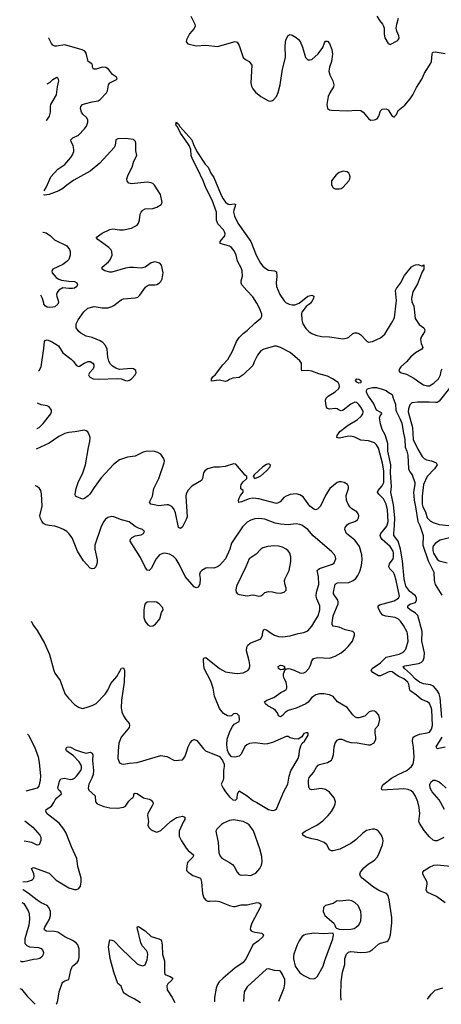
# Model space of a CAD drawing. Header units: inches. Extents: x 1834610 to 2027685, y 642842 to 774116.
# Tile 1 of 256: x 1834610 to 1838912, y 642842 to 652896. Entities that reach past the tile are written whole.
import ezdxf

# ---------------------------------------------------------------- set-up
doc = ezdxf.new("R2010")
doc.units = ezdxf.units.IN
doc.header["$MEASUREMENT"] = 0
doc.layers.add('B8634', color=7, linetype='Continuous')
doc.layers.add('B8635', color=7, linetype='Continuous')

msp = doc.modelspace()

# ---------------------------------------------------------------- linework, layer by layer
at = {"layer": 'B8634', "color": 5}
for points, elevation in [([(1834803, 649308), (1834808, 649312), (1834830, 649350), (1834858, 649538), (1834864, 649610), (1834870, 649619), (1834890, 649628), (1834935, 649610), (1835006, 649566), (1835050, 649495), (1835137, 649430), (1835157, 649410), (1835190, 649364), (1835210, 649355), (1835222, 649358), (1835269, 649390), (1835310, 649405), (1835330, 649404), (1835356, 649390), (1835367, 649370), (1835368, 649350), (1835359, 649330), (1835323, 649290), (1835311, 649270), (1835323, 649250), (1835361, 649230), (1835410, 649226), (1835610, 649232), (1835647, 649227), (1835690, 649210), (1835710, 649209), (1835730, 649216), (1835752, 649230), (1835790, 649270), (1835798, 649290), (1835795, 649315), (1835770, 649330), (1835750, 649333), (1835630, 649324), (1835590, 649338), (1835558, 649358), (1835538, 649378), (1835519, 649410), (1835510, 649450), (1835503, 649530), (1835486, 649570), (1835458, 649598), (1835430, 649615), (1835350, 649650), (1835290, 649664), (1835234, 649694), (1835213, 649713), (1835188, 649750), (1835188, 649790), (1835208, 649830), (1835266, 649914), (1835306, 649950), (1835370, 649966), (1835450, 649955), (1835510, 649955), (1835550, 649967), (1835570, 649978), (1835600, 650000)], 420), ([(1835003, 650000), (1835000, 649990), (1834970, 649965), (1834950, 649959), (1834910, 649956), (1834890, 649960), (1834874, 649970), (1834857, 649990), (1834855, 650000)], 440), ([(1838936, 644544), (1838870, 644512), (1838850, 644510), (1838830, 644517), (1838790, 644551), (1838738, 644618), (1838690, 644690), (1838681, 644710), (1838691, 644789), (1838687, 644850), (1838671, 644910), (1838647, 644967), (1838624, 645004), (1838603, 645023), (1838575, 645035), (1838530, 645041), (1838310, 645030), (1838303, 645043), (1838308, 645070), (1838326, 645090), (1838402, 645150), (1838470, 645190), (1838561, 645230), (1838607, 645270), (1838621, 645290), (1838629, 645310), (1838636, 645370), (1838629, 645469), (1838618, 645530), (1838621, 645559), (1838626, 645570), (1838640, 645580), (1838690, 645602), (1838766, 645614), (1838790, 645622), (1838813, 645650), (1838821, 645690), (1838814, 645850), (1838810, 645872), (1838792, 645912), (1838770, 645930), (1838710, 645955), (1838660, 646000), (1838601, 646041), (1838591, 646051), (1838580, 646110), (1838570, 646130), (1838551, 646150), (1838530, 646165), (1838470, 646193), (1838410, 646236), (1838390, 646239), (1838370, 646235), (1838290, 646197), (1838270, 646196), (1838214, 646230), (1838197, 646250), (1838207, 646270), (1838290, 646330), (1838350, 646385), (1838482, 646418), (1838523, 646437), (1838550, 646470), (1838572, 646550), (1838567, 646627), (1838563, 646643), (1838527, 646710), (1838495, 646755), (1838474, 646774), (1838440, 646790), (1838345, 646805), (1838315, 646815), (1838290, 646844), (1838267, 646893), (1838267, 646910), (1838280, 646920), (1838430, 646963), (1838475, 646990), (1838485, 647010), (1838452, 647170), (1838434, 647230), (1838424, 647250), (1838387, 647290), (1838377, 647310), (1838382, 647338), (1838419, 647390), (1838425, 647410), (1838425, 647450), (1838420, 647470), (1838390, 647516), (1838308, 647588), (1838294, 647610), (1838289, 647630), (1838294, 647650), (1838357, 647723), (1838368, 647772), (1838364, 647890), (1838350, 647950), (1838322, 648002), (1838273, 648050), (1838262, 648070), (1838267, 648090), (1838310, 648135), (1838325, 648170), (1838327, 648290), (1838313, 648367), (1838270, 648522), (1838250, 648556), (1838230, 648576), (1838170, 648597), (1838090, 648603), (1838030, 648632), (1837990, 648643), (1837950, 648641), (1837870, 648624), (1837847, 648630), (1837848, 648650), (1837876, 648690), (1837963, 648757), (1838054, 648810), (1838099, 648850), (1838111, 648870), (1838114, 648890), (1838098, 648930), (1838070, 648968), (1838050, 648987), (1838030, 648991), (1837990, 648970), (1837910, 648907), (1837890, 648901), (1837870, 648907), (1837850, 648922), (1837830, 648926), (1837770, 648919), (1837750, 648924), (1837740, 648940), (1837733, 648973), (1837731, 649010), (1837738, 649030), (1837758, 649050), (1837830, 649096), (1837865, 649130), (1837874, 649150), (1837871, 649170), (1837859, 649190), (1837801, 649230), (1837750, 649256), (1837661, 649281), (1837590, 649307), (1837548, 649312), (1837490, 649310), (1837485, 649325), (1837484, 649390), (1837470, 649414), (1837370, 649496), (1837270, 649549), (1837230, 649563), (1837210, 649562), (1837101, 649530), (1837070, 649514), (1837038, 649470), (1837007, 649410), (1836990, 649364), (1836890, 649270), (1836850, 649243), (1836785, 649235), (1836750, 649223), (1836730, 649207), (1836710, 649201), (1836644, 649216), (1836566, 649206), (1836568, 649230), (1836582, 649250), (1836607, 649273), (1836684, 649370), (1836735, 649425), (1836782, 649510), (1836821, 649610), (1836849, 649649), (1836890, 649690), (1836930, 649721), (1837010, 649797), (1837072, 649848), (1837081, 649870), (1837079, 649890), (1837056, 649950), (1837028, 650000)], 380), ([(1837340, 650000), (1837359, 649990), (1837390, 649983), (1837417, 649983), (1837460, 650000), (1837461, 650000)], 380), ([(1837576, 650000), (1837570, 649993), (1837533, 649967), (1837490, 649910), (1837486, 649894), (1837490, 649830), (1837500, 649790), (1837530, 649741), (1837562, 649710), (1837590, 649690), (1837630, 649673), (1837690, 649660), (1837770, 649656), (1837910, 649638), (1837954, 649646), (1837970, 649655), (1838010, 649690), (1838030, 649699), (1838050, 649699), (1838070, 649692), (1838090, 649678), (1838150, 649617), (1838170, 649604), (1838210, 649609), (1838293, 649647), (1838334, 649686), (1838404, 649796), (1838434, 649850), (1838450, 650000)], 380), ([(1838618, 650000), (1838632, 649970), (1838644, 649844), (1838685, 649785), (1838733, 649750), (1838745, 649730), (1838739, 649710), (1838706, 649654), (1838698, 649630), (1838705, 649590), (1838722, 649550), (1838712, 649530), (1838650, 649493), (1838598, 649450), (1838558, 649402), (1838499, 649350), (1838484, 649330), (1838477, 649310), (1838492, 649292), (1838557, 649277), (1838630, 649236), (1838691, 649190), (1838730, 649168), (1838770, 649157), (1838790, 649158), (1838836, 649184), (1838883, 649230), (1838903, 649270), (1838911, 649310), (1838921, 649330)], 380), ([(1838916, 645770), (1838899, 645970), (1838890, 646011), (1838870, 646047), (1838832, 646092), (1838803, 646103), (1838730, 646113), (1838690, 646131), (1838650, 646162), (1838598, 646218), (1838535, 646270), (1838521, 646290), (1838541, 646299), (1838678, 646322), (1838707, 646333), (1838728, 646352), (1838737, 646383), (1838739, 646430), (1838713, 646550), (1838716, 646650), (1838673, 646813), (1838650, 646836), (1838593, 646870), (1838570, 646890), (1838571, 646910), (1838590, 646927), (1838650, 646946), (1838660, 646970), (1838659, 646990), (1838650, 647014), (1838590, 647058), (1838550, 647113), (1838533, 647187), (1838515, 647370), (1838497, 647490), (1838470, 647570), (1838429, 647630), (1838426, 647650), (1838435, 647730), (1838436, 647810), (1838423, 647943), (1838398, 648070), (1838402, 648130), (1838392, 648270), (1838396, 648350), (1838365, 648490), (1838367, 648567), (1838338, 648658), (1838309, 648711), (1838292, 648770), (1838282, 648830), (1838288, 648852), (1838306, 648870), (1838302, 648882), (1838250, 648909), (1838221, 648981), (1838170, 649053), (1838150, 649090), (1838150, 649110), (1838157, 649123), (1838170, 649131), (1838210, 649141), (1838250, 649141), (1838310, 649124), (1838348, 649108), (1838371, 649091), (1838412, 649070), (1838421, 649030), (1838444, 648970), (1838448, 648910), (1838453, 648890), (1838490, 648823), (1838510, 648775), (1838522, 648690), (1838541, 648610), (1838544, 648530), (1838561, 648490), (1838571, 648450), (1838578, 648310), (1838590, 648280), (1838616, 648250), (1838640, 648170), (1838640, 648150), (1838628, 648070), (1838634, 647990), (1838650, 647922), (1838673, 647773), (1838693, 647730), (1838727, 647630), (1838724, 647530), (1838776, 647370), (1838834, 647254), (1838838, 647170), (1838850, 647130), (1838918, 647018)], 360), ([(1839010, 649150), (1838890, 649002), (1838870, 648988), (1838853, 648987), (1838789, 648991), (1838670, 648989), (1838610, 648982), (1838590, 648963), (1838577, 648923), (1838573, 648890), (1838617, 648730), (1838626, 648610), (1838671, 648510), (1838716, 648436), (1838736, 648416), (1838761, 648401), (1838813, 648390), (1838858, 648370), (1838869, 648350), (1838844, 648310), (1838767, 648230), (1838729, 648150), (1838718, 648030), (1838717, 647950), (1838723, 647923), (1838751, 647870), (1838769, 647810), (1838798, 647778), (1838830, 647760), (1838890, 647742), (1838990, 647732)], 380), ([(1834785, 648721), (1834790, 648722), (1834810, 648733), (1834850, 648772), (1834928, 648870), (1834936, 648890), (1834935, 648910), (1834910, 648944), (1834890, 648953), (1834830, 648962), (1834793, 648979)], 420), ([(1837891, 642883), (1837886, 642930), (1837890, 643070), (1837903, 643170), (1837926, 643250), (1837926, 643310), (1837946, 643354), (1837966, 643374), (1837990, 643381), (1838088, 643372), (1838145, 643375), (1838178, 643382), (1838210, 643403), (1838270, 643457), (1838290, 643468), (1838356, 643484), (1838368, 643492), (1838384, 643516), (1838393, 643550), (1838406, 643674), (1838407, 643730), (1838381, 643910), (1838370, 643952), (1838353, 643973), (1838281, 644001), (1838219, 644039), (1838105, 644130), (1838087, 644150), (1838082, 644170), (1838086, 644190), (1838123, 644237), (1838167, 644273), (1838230, 644314), (1838256, 644344), (1838271, 644370), (1838311, 644470), (1838318, 644510), (1838316, 644530), (1838301, 644570), (1838272, 644610), (1838250, 644625), (1838230, 644630), (1838210, 644630), (1838150, 644617), (1838110, 644591), (1838039, 644521), (1837990, 644485), (1837875, 644425), (1837808, 644408), (1837790, 644408), (1837770, 644421), (1837743, 644470), (1837715, 644495), (1837650, 644522), (1837590, 644532), (1837534, 644550), (1837499, 644570), (1837496, 644590), (1837524, 644610), (1837641, 644670), (1837704, 644716), (1837758, 644770), (1837790, 644810), (1837815, 644850), (1837830, 644890), (1837831, 644911), (1837817, 644950), (1837770, 645008), (1837730, 645035), (1837687, 645047), (1837590, 645033), (1837570, 645040), (1837560, 645060), (1837556, 645110), (1837556, 645130), (1837563, 645157), (1837609, 645210), (1837637, 645263), (1837656, 645284), (1837670, 645291), (1837750, 645310), (1837790, 645335), (1837799, 645350), (1837811, 645389), (1837819, 645470), (1837828, 645510), (1837850, 645540), (1837869, 645550), (1837896, 645550), (1837950, 645526), (1837990, 645514), (1838052, 645512), (1838170, 645493), (1838190, 645493), (1838227, 645513), (1838245, 645550), (1838245, 645570), (1838236, 645610), (1838236, 645644), (1838242, 645658), (1838270, 645691), (1838284, 645750), (1838274, 645794), (1838250, 645823), (1838230, 645835), (1838210, 645840), (1838175, 645830), (1838130, 645783), (1838070, 645767), (1838050, 645767), (1838030, 645778), (1838010, 645799), (1837950, 645871), (1837854, 645930), (1837810, 645985), (1837770, 646001), (1837712, 646012), (1837670, 646013), (1837630, 646001), (1837590, 645976), (1837552, 645928), (1837529, 645911), (1837430, 645867), (1837350, 645843), (1837320, 645820), (1837290, 645790), (1837270, 645779), (1837250, 645789), (1837239, 645819), (1837221, 645841), (1837199, 645859), (1837143, 645890), (1837119, 645910), (1837109, 645930), (1837132, 645948), (1837204, 645976), (1837273, 646027), (1837310, 646042), (1837330, 646056), (1837337, 646070), (1837337, 646090), (1837328, 646130), (1837309, 646170), (1837303, 646197), (1837303, 646217), (1837320, 646260), (1837349, 646271), (1837370, 646268), (1837410, 646255), (1837470, 646228), (1837490, 646224), (1837510, 646226), (1837530, 646237), (1837560, 646270), (1837576, 646304), (1837591, 646350), (1837607, 646373), (1837650, 646383), (1837770, 646378), (1837830, 646398), (1837890, 646430), (1837930, 646464), (1837963, 646497), (1838005, 646550), (1838027, 646610), (1838026, 646630), (1838010, 646649), (1837930, 646665), (1837870, 646693), (1837810, 646704), (1837799, 646719), (1837797, 646737), (1837810, 646810), (1837859, 646930), (1837861, 646950), (1837855, 646970), (1837813, 647033), (1837812, 647050), (1837828, 647132), (1837853, 647147), (1837970, 647148), (1838012, 647168), (1838040, 647190), (1838060, 647220), (1838079, 647261), (1838097, 647323), (1838104, 647384), (1838100, 647430), (1838076, 647516), (1838055, 647550), (1838030, 647580), (1837945, 647650), (1837928, 647690), (1837931, 647710), (1837950, 647738), (1837970, 647752), (1838030, 647772), (1838056, 647790), (1838066, 647810), (1838070, 647830), (1838065, 647850), (1838050, 647870), (1838000, 647900), (1837980, 647920), (1837961, 647950), (1837945, 647990), (1837941, 648039), (1837965, 648110), (1837964, 648130), (1837956, 648150), (1837922, 648170), (1837890, 648176), (1837870, 648176), (1837850, 648170), (1837776, 648110), (1837735, 648045), (1837680, 647930), (1837650, 647899), (1837630, 647892), (1837610, 647897), (1837569, 647930), (1837503, 648023), (1837470, 648044), (1837430, 648053), (1837370, 648048), (1837328, 648032), (1837304, 648016), (1837268, 647972), (1837242, 647958), (1837230, 647957), (1837050, 648002), (1836990, 648009), (1836950, 648004), (1836873, 647973), (1836847, 647967), (1836842, 647990), (1836850, 648010), (1836862, 648038), (1836889, 648070), (1836889, 648089), (1836867, 648107), (1836865, 648130), (1836870, 648150), (1836890, 648177), (1836929, 648210), (1836929, 648230), (1836910, 648244), (1836816, 648356), (1836790, 648360), (1836706, 648334), (1836650, 648325), (1836590, 648325), (1836527, 648310), (1836499, 648290), (1836486, 648270), (1836477, 648210), (1836465, 648190), (1836368, 648132), (1836330, 648093), (1836310, 648055), (1836306, 648030), (1836319, 647821), (1836308, 647792), (1836270, 647717), (1836250, 647701), (1836230, 647710), (1836200, 647860), (1836182, 647902), (1836164, 647924), (1836130, 647941), (1836110, 647943), (1836030, 647932), (1835998, 647938), (1835949, 647949), (1835936, 647970), (1835964, 648030), (1835979, 648110), (1836030, 648210), (1836084, 648370), (1836087, 648390), (1836078, 648418), (1836050, 648458), (1836018, 648478), (1835990, 648485), (1835910, 648490), (1835870, 648480), (1835790, 648438), (1835710, 648430), (1835630, 648402), (1835567, 648353), (1835442, 648218), (1835370, 648120), (1835326, 648050), (1835310, 648034), (1835270, 648007), (1835250, 648001), (1835186, 648026), (1835181, 648030), (1835177, 648050), (1835188, 648110), (1835207, 648170), (1835256, 648270), (1835283, 648350), (1835311, 648529), (1835327, 648590), (1835329, 648629), (1835324, 648650), (1835307, 648687), (1835290, 648699), (1835270, 648704), (1835174, 648686), (1835110, 648682), (1835071, 648670), (1835010, 648641), (1834910, 648570), (1834778, 648510)], 420), ([(1834725, 646751), (1834730, 646746), (1834750, 646710), (1834790, 646659), (1834863, 646530), (1834915, 646415), (1834958, 646250), (1834970, 646224), (1835024, 646150), (1835049, 646069), (1835074, 646010), (1835107, 645967), (1835170, 645904), (1835210, 645875), (1835250, 645864), (1835290, 645871), (1835350, 645892), (1835390, 645914), (1835483, 646010), (1835508, 646050), (1835541, 646119), (1835601, 646190), (1835650, 646275), (1835670, 646278), (1835679, 646250), (1835680, 646230), (1835675, 646130), (1835650, 645948), (1835644, 645870), (1835652, 645830), (1835669, 645789), (1835693, 645750), (1835728, 645710), (1835732, 645690), (1835727, 645670), (1835715, 645650), (1835647, 645570), (1835622, 645510), (1835614, 645430), (1835613, 645353), (1835630, 645307), (1835650, 645297), (1835670, 645295), (1835730, 645306), (1835810, 645312), (1836050, 645381), (1836113, 645373), (1836190, 645331), (1836270, 645339), (1836295, 645370), (1836310, 645405), (1836330, 645471), (1836350, 645511), (1836370, 645535), (1836390, 645547), (1836395, 645545), (1836416, 645536), (1836484, 645450), (1836507, 645430), (1836650, 645371), (1836681, 645330), (1836695, 645295), (1836697, 645270), (1836688, 645230), (1836691, 645150), (1836687, 645130), (1836667, 645090), (1836685, 645050), (1836711, 645010), (1836750, 644961), (1836785, 644930), (1836812, 644928), (1836830, 644942), (1836834, 644990), (1836850, 645022), (1836930, 644970), (1836990, 644923), (1837030, 644904), (1837150, 644831), (1837190, 644821), (1837210, 644824), (1837230, 644835), (1837235, 644845), (1837306, 645014), (1837347, 645090), (1837358, 645170), (1837375, 645225), (1837450, 645351), (1837463, 645390), (1837466, 645434), (1837479, 645481), (1837493, 645507), (1837515, 645530), (1837555, 645590), (1837555, 645610), (1837550, 645614), (1837534, 645614), (1837510, 645608), (1837488, 645572), (1837450, 645549), (1837410, 645552), (1837370, 645564), (1837350, 645575), (1837330, 645576), (1837190, 645515), (1837139, 645501), (1837110, 645498), (1837012, 645512), (1836956, 645504), (1836928, 645492), (1836907, 645473), (1836870, 645397), (1836850, 645376), (1836810, 645364), (1836770, 645370), (1836739, 645410), (1836730, 645438), (1836725, 645490), (1836728, 645550), (1836754, 645626), (1836781, 645679), (1836799, 645701), (1836849, 645730), (1836853, 645750), (1836850, 645786), (1836830, 645809), (1836810, 645813), (1836791, 645809), (1836770, 645789), (1836750, 645784), (1836730, 645789), (1836690, 645812), (1836650, 645864), (1836599, 645990), (1836583, 646070), (1836562, 646142), (1836493, 646270), (1836485, 646350), (1836487, 646370), (1836490, 646376), (1836510, 646383), (1836650, 646270), (1836710, 646238), (1836750, 646229), (1836830, 646220), (1836890, 646227), (1836939, 646250), (1836951, 646269), (1836957, 646290), (1836958, 646310), (1836950, 646350), (1836924, 646450), (1836927, 646490), (1836939, 646510), (1836962, 646530), (1837070, 646575), (1837086, 646610), (1837091, 646650), (1837106, 646674), (1837130, 646667), (1837176, 646630), (1837210, 646612), (1837250, 646599), (1837290, 646595), (1837370, 646603), (1837450, 646629), (1837510, 646638), (1837550, 646657), (1837590, 646704), (1837632, 646770), (1837654, 646810), (1837672, 646870), (1837672, 646910), (1837641, 646981), (1837634, 647010), (1837638, 647050), (1837663, 647130), (1837659, 647210), (1837644, 647270), (1837670, 647292), (1837803, 647337), (1837818, 647350), (1837835, 647390), (1837832, 647410), (1837822, 647430), (1837790, 647467), (1837606, 647626), (1837549, 647689), (1837490, 647734), (1837470, 647742), (1837430, 647747), (1837350, 647737), (1837270, 647743), (1837216, 647756), (1837110, 647796), (1837050, 647803), (1837010, 647798), (1836970, 647786), (1836930, 647766), (1836882, 647718), (1836772, 647550), (1836755, 647490), (1836710, 647392), (1836650, 647322), (1836630, 647310), (1836590, 647296), (1836530, 647299), (1836510, 647294), (1836470, 647273), (1836450, 647254), (1836445, 647230), (1836450, 647190), (1836447, 647133), (1836430, 647101), (1836410, 647095), (1836390, 647105), (1836298, 647210), (1836237, 647337), (1836206, 647386), (1836177, 647417), (1836137, 647437), (1836090, 647447), (1836070, 647445), (1836038, 647430), (1836001, 647390), (1835950, 647292), (1835930, 647272), (1835910, 647275), (1835890, 647307), (1835843, 647403), (1835739, 647570), (1835740, 647590), (1835757, 647610), (1835790, 647625), (1835850, 647637), (1835874, 647650), (1835884, 647670), (1835862, 647690), (1835824, 647704), (1835790, 647722), (1835728, 647768), (1835649, 647789), (1835570, 647820), (1835550, 647822), (1835510, 647811), (1835486, 647794), (1835466, 647770), (1835438, 647710), (1835377, 647530), (1835376, 647490), (1835399, 647379), (1835400, 647350), (1835388, 647310), (1835370, 647292), (1835350, 647287), (1835330, 647295), (1835261, 647370), (1835201, 647470), (1835145, 647605), (1835111, 647651), (1835090, 647670), (1835056, 647690), (1835010, 647711), (1834970, 647725), (1834910, 647730), (1834878, 647738), (1834853, 647753), (1834835, 647775), (1834822, 647802), (1834817, 647830), (1834838, 647930), (1834834, 648054), (1834827, 648087), (1834814, 648110), (1834790, 648129), (1834770, 648136), (1834767, 648136)], 440), ([(1839010, 647608), (1838899, 647581), (1838853, 647550), (1838832, 647528), (1838824, 647510), (1838825, 647475), (1838831, 647450), (1838868, 647388), (1838890, 647369), (1838970, 647351)], 380), ([(1834690, 645600), (1834699, 645590), (1834761, 645470), (1834799, 645370), (1834810, 645310), (1834821, 645170), (1834819, 645130), (1834807, 645070), (1834787, 645050), (1834672, 645019)], 440), ([(1838950, 645467), (1838871, 645451), (1838859, 645470), (1838920, 645570)], 360), ([(1834644, 644093), (1834690, 644097), (1834730, 644109), (1834742, 644118), (1834753, 644130), (1834757, 644150), (1834753, 644173), (1834732, 644230), (1834750, 644240), (1834910, 644180), (1834984, 644110), (1835110, 644033), (1835170, 644016), (1835190, 644015), (1835214, 644026), (1835231, 644049), (1835239, 644090), (1835238, 644130), (1835205, 644250), (1835194, 644330), (1835139, 644450), (1835083, 644590), (1835061, 644630), (1835013, 644693), (1834890, 644786), (1834876, 644810), (1834881, 644830), (1834935, 644865), (1834959, 644901), (1834972, 644930), (1834990, 644950), (1835038, 644990), (1835030, 645010), (1835010, 645030), (1835001, 645050), (1835018, 645122), (1835030, 645143), (1835068, 645152), (1835130, 645138), (1835150, 645140), (1835170, 645152), (1835190, 645172), (1835235, 645230), (1835242, 645250), (1835241, 645270), (1835235, 645290), (1835217, 645317), (1835159, 645379), (1835089, 645430), (1835081, 645450), (1835084, 645456), (1835093, 645467), (1835110, 645470), (1835130, 645466), (1835181, 645441), (1835250, 645415), (1835290, 645407), (1835330, 645416), (1835350, 645406), (1835355, 645390), (1835353, 645330), (1835363, 645230), (1835361, 645190), (1835347, 645150), (1835314, 645090), (1835308, 645050), (1835317, 645030), (1835380, 644970), (1835382, 644910), (1835401, 644890), (1835470, 644861), (1835530, 644849), (1835610, 644845), (1835670, 644854), (1835690, 644866), (1835725, 644915), (1835750, 644942), (1835764, 644950), (1835775, 644970), (1835775, 644990), (1835790, 644999), (1835810, 644994), (1835872, 644950), (1835930, 644936), (1835950, 644925), (1835967, 644907), (1835971, 644890), (1835963, 644870), (1835916, 644790), (1835914, 644770), (1835926, 644710), (1835919, 644670), (1835927, 644647), (1835950, 644624), (1835990, 644605), (1836010, 644600), (1836050, 644616), (1836150, 644710), (1836210, 644750), (1836270, 644762), (1836294, 644754), (1836294, 644730), (1836277, 644703), (1836236, 644610), (1836238, 644558), (1836262, 644510), (1836310, 644436), (1836330, 644414), (1836382, 644370), (1836381, 644350), (1836377, 644343), (1836324, 644290), (1836315, 644255), (1836313, 644210), (1836328, 644190), (1836350, 644179), (1836377, 644157), (1836454, 644130), (1836465, 644090), (1836474, 643974), (1836490, 643930), (1836510, 643905), (1836530, 643896), (1836550, 643894), (1836610, 643897), (1836650, 643893), (1836750, 643852), (1836790, 643840), (1836810, 643840), (1836870, 643857), (1836930, 643859), (1837030, 643880), (1837050, 643879), (1837068, 643868), (1837070, 643850), (1837064, 643830), (1836980, 643670), (1836964, 643630), (1836962, 643610), (1836972, 643592), (1836985, 643585), (1837010, 643578), (1837081, 643570), (1837096, 643550), (1837090, 643530), (1837046, 643490), (1836990, 643448), (1836921, 643310), (1836891, 643269), (1836805, 643210), (1836685, 643110), (1836645, 643070), (1836630, 643046), (1836614, 643006), (1836598, 642910), (1836598, 642870), (1836600, 642866)], 420), ([(1838946, 644830), (1838891, 644931), (1838820, 645010), (1838799, 645050), (1838795, 645085), (1838805, 645110), (1838829, 645130), (1838850, 645130), (1838890, 645112), (1838910, 645096), (1838960, 645050)], 360), ([(1834663, 644714), (1834744, 644650), (1834815, 644570), (1834825, 644550), (1834827, 644513), (1834810, 644471), (1834790, 644467), (1834734, 644494), (1834656, 644509)], 440), ([(1838950, 643877), (1838863, 643943), (1838766, 643986), (1838756, 644010), (1838769, 644069), (1838769, 644090), (1838724, 644170), (1838722, 644190), (1838737, 644210), (1838790, 644242), (1838837, 644263), (1838870, 644267), (1839010, 644253)], 380), ([(1834982, 642845), (1834988, 642852), (1834999, 642881), (1835012, 642970), (1835043, 643057), (1835051, 643069), (1835070, 643082), (1835110, 643096), (1835131, 643190), (1835142, 643218), (1835150, 643231), (1835195, 643270), (1835211, 643290), (1835216, 643324), (1835216, 643410), (1835203, 643450), (1835186, 643470), (1835150, 643495), (1835070, 643532), (1834998, 643578), (1834967, 643587), (1834881, 643590), (1834863, 643603), (1834859, 643610), (1834867, 643630), (1834914, 643710), (1834926, 643750), (1834925, 643790), (1834908, 643830), (1834890, 643851), (1834830, 643878), (1834790, 643904), (1834698, 643978), (1834649, 644009), (1834641, 644015)], 420), ([(1834637, 643881), (1834651, 643870), (1834696, 643796), (1834706, 643770), (1834709, 643711), (1834703, 643650), (1834664, 643510), (1834664, 643464), (1834682, 643442), (1834710, 643430), (1834802, 643422), (1834830, 643412), (1834846, 643390), (1834852, 643370), (1834849, 643350), (1834839, 643330), (1834815, 643310), (1834790, 643303), (1834750, 643300), (1834650, 643275), (1834630, 643276), (1834619, 643282)], 440), ([(1835842, 642856), (1835779, 642899), (1835716, 642930), (1835676, 642956), (1835665, 642970), (1835646, 643026), (1835610, 643053), (1835571, 643171), (1835535, 643310), (1835517, 643430), (1835530, 643499), (1835550, 643498), (1835570, 643490), (1835648, 643408), (1835810, 643256), (1835830, 643245), (1835866, 643234), (1835890, 643245), (1835910, 643297), (1835918, 643350), (1835914, 643370), (1835903, 643390), (1835860, 643440), (1835845, 643470), (1835810, 643628), (1835810, 643632), (1835824, 643636), (1835890, 643592), (1835950, 643535), (1836030, 643510), (1836050, 643500), (1836058, 643490), (1836065, 643445), (1836068, 643350), (1836087, 643287), (1836086, 643166), (1836091, 643151), (1836102, 643142), (1836147, 643127), (1836172, 643110), (1836162, 643090), (1836123, 643050), (1836113, 643030), (1836116, 642990), (1836166, 642910), (1836192, 642861)], 380), ([(1837150, 643205), (1837130, 643202), (1836930, 643022), (1836900, 642970), (1836892, 642870)], 440), ([(1837254, 642875), (1837308, 643010), (1837316, 643050), (1837314, 643094), (1837290, 643145), (1837270, 643179), (1837263, 643183), (1837210, 643186), (1837150, 643205)], 440), ([(1834610, 643005), (1834630, 642996), (1834686, 642926), (1834767, 642842)], 420), ([(1838770, 642894), (1838810, 642947), (1838850, 642987), (1838928, 643012)], 380)]:
    msp.add_lwpolyline(points, dxfattribs=dict(at, elevation=elevation))
for points, elevation in [([(1838070, 649184), (1838050, 649194), (1838037, 649210), (1838049, 649230), (1838070, 649226), (1838091, 649211), (1838090, 649189)], 360), ([(1837150, 648361), (1837130, 648355), (1837090, 648329), (1837001, 648250), (1836992, 648230), (1837010, 648212), (1837050, 648227), (1837070, 648239), (1837129, 648290), (1837165, 648330), (1837169, 648350)], 420), ([(1837203, 647523), (1837143, 647517), (1837090, 647502), (1837070, 647490), (1837022, 647438), (1836950, 647390), (1836918, 647310), (1836821, 647110), (1836814, 647074), (1836819, 647050), (1836833, 647033), (1836850, 647027), (1836930, 647014), (1836990, 647022), (1837010, 647020), (1837050, 647011), (1837070, 647013), (1837090, 647025), (1837112, 647048), (1837150, 647058), (1837190, 647054), (1837230, 647042), (1837270, 647041), (1837309, 647051), (1837328, 647070), (1837329, 647090), (1837314, 647134), (1837313, 647170), (1837318, 647190), (1837361, 647270), (1837378, 647362), (1837377, 647410), (1837366, 647450), (1837350, 647474), (1837330, 647491), (1837291, 647511), (1837250, 647521)], 460), ([(1835990, 646952), (1835910, 646949), (1835891, 646930), (1835884, 646910), (1835877, 646870), (1835877, 646790), (1835891, 646750), (1835917, 646717), (1835943, 646703), (1835970, 646705), (1835997, 646723), (1836041, 646779), (1836058, 646842), (1836073, 646870), (1836069, 646889), (1836033, 646930), (1836007, 646947)], 460), ([(1837318, 646262), (1837310, 646266), (1837300, 646260), (1837270, 646258), (1837250, 646270), (1837247, 646290), (1837270, 646304), (1837290, 646301), (1837311, 646290), (1837312, 646272)], 420), ([(1836790, 644725), (1836750, 644719), (1836688, 644690), (1836670, 644679), (1836621, 644630), (1836611, 644610), (1836634, 644494), (1836642, 644390), (1836654, 644354), (1836674, 644334), (1836751, 644291), (1836781, 644270), (1836799, 644250), (1836830, 644190), (1836850, 644167), (1836870, 644161), (1836910, 644165), (1836970, 644159), (1836990, 644166), (1837018, 644182), (1837060, 644230), (1837077, 644263), (1837083, 644297), (1837079, 644350), (1837061, 644430), (1836994, 644614), (1836950, 644673), (1836930, 644688), (1836890, 644707)], 440), ([(1837970, 643905), (1837875, 643895), (1837850, 643898), (1837808, 643872), (1837731, 643850), (1837711, 643830), (1837707, 643790), (1837725, 643750), (1837815, 643670), (1837827, 643650), (1837831, 643631), (1837841, 643621), (1837871, 643611), (1837910, 643606), (1837990, 643608), (1838023, 643617), (1838043, 643630), (1838070, 643654), (1838090, 643690), (1838095, 643750), (1838092, 643790), (1838062, 643850), (1838030, 643882), (1837999, 643899)], 440), ([(1837808, 643568), (1837710, 643560), (1837610, 643568), (1837525, 643555), (1837510, 643548), (1837488, 643530), (1837461, 643490), (1837442, 643450), (1837407, 643353), (1837404, 643330), (1837405, 643305), (1837420, 643230), (1837470, 643165), (1837510, 643135), (1837570, 643104), (1837610, 643103), (1837630, 643111), (1837650, 643130), (1837705, 643230), (1837723, 643290), (1837804, 643510), (1837813, 643553)], 440)]:
    msp.add_lwpolyline(points, close=True, dxfattribs=dict(at, elevation=elevation))
at = {"layer": 'B8635', "color": 5}
for points, elevation in [([(1836358, 652930), (1836397, 652850), (1836400, 652830), (1836390, 652805), (1836343, 652750), (1836311, 652691), (1836310, 652670), (1836327, 652650), (1836410, 652630), (1836510, 652637), (1836630, 652622), (1836810, 652672), (1836830, 652667), (1836851, 652631), (1836890, 652510), (1836915, 652490), (1836951, 652470), (1836978, 652430), (1836970, 652250), (1836976, 652216), (1836988, 652188), (1837017, 652157), (1837070, 652113), (1837150, 652068), (1837170, 652065), (1837190, 652071), (1837201, 652079), (1837230, 652110), (1837247, 652153), (1837269, 652230), (1837293, 652390), (1837321, 652510), (1837320, 652630), (1837325, 652690), (1837350, 652735), (1837370, 652744), (1837390, 652739), (1837430, 652715), (1837455, 652695), (1837472, 652672), (1837494, 652614), (1837525, 652510), (1837550, 652487), (1837570, 652485), (1837590, 652489), (1837654, 652546), (1837702, 652610), (1837719, 652661), (1837730, 652678), (1837750, 652678), (1837770, 652652), (1837796, 652590), (1837803, 652543), (1837793, 652470), (1837772, 652410), (1837765, 652370), (1837774, 652334), (1837806, 652270), (1837815, 652230), (1837812, 652210), (1837776, 652150), (1837759, 652110), (1837749, 652070), (1837745, 652030), (1837751, 651990), (1837770, 651976), (1837790, 651973), (1837950, 651966), (1838050, 651971), (1838090, 651967), (1838115, 651950), (1838170, 651886), (1838190, 651870), (1838230, 651872), (1838256, 651884), (1838274, 651910), (1838290, 651966), (1838310, 651983), (1838350, 651985), (1838370, 651975), (1838409, 651909), (1838430, 651902), (1838434, 651906), (1838453, 651927), (1838473, 651967), (1838538, 652022), (1838593, 652087), (1838620, 652130), (1838658, 652202), (1838713, 652287), (1838741, 652350), (1838805, 652450), (1838811, 652470), (1838817, 652543), (1838823, 652557), (1838830, 652564), (1838850, 652566), (1838950, 652552)], 420), ([(1838254, 652930), (1838283, 652883), (1838313, 652850), (1838323, 652830), (1838328, 652808), (1838328, 652748), (1838335, 652710), (1838370, 652651), (1838390, 652642), (1838460, 652680), (1838473, 652690), (1838479, 652701), (1838483, 652710), (1838479, 652730), (1838459, 652779), (1838452, 652810), (1838457, 652850), (1838475, 652910)], 440), ([(1834859, 651147), (1834884, 651190), (1834927, 651290), (1834999, 651370), (1835070, 651417), (1835133, 651490), (1835150, 651516), (1835163, 651550), (1835164, 651570), (1835155, 651610), (1835134, 651650), (1835132, 651670), (1835152, 651688), (1835210, 651717), (1835270, 651781), (1835291, 651810), (1835305, 651850), (1835306, 651870), (1835295, 651895), (1835256, 651930), (1835241, 651950), (1835232, 651990), (1835235, 652010), (1835252, 652028), (1835270, 652036), (1835350, 652058), (1835410, 652068), (1835430, 652080), (1835497, 652150), (1835506, 652170), (1835518, 652230), (1835529, 652251), (1835605, 652290), (1835598, 652310), (1835557, 652337), (1835518, 652390), (1835490, 652407), (1835450, 652410), (1835390, 652391), (1835364, 652390), (1835352, 652410), (1835352, 652430), (1835345, 652445), (1835310, 652470), (1835290, 652555), (1835274, 652574), (1835249, 652589), (1835070, 652638), (1834985, 652625), (1834970, 652626), (1834950, 652636), (1834934, 652653), (1834908, 652708), (1834907, 652710)], 420), ([(1834892, 652241), (1834922, 652258), (1834950, 652286), (1834990, 652309), (1835000, 652300), (1835005, 652270), (1834992, 652210), (1834982, 652130), (1834925, 652030), (1834921, 652010), (1834922, 651950), (1834910, 651910), (1834884, 651870), (1834881, 651867)], 440), ([(1837028, 650000), (1836990, 650067), (1836928, 650130), (1836877, 650190), (1836871, 650210), (1836871, 650230), (1836884, 650276), (1836881, 650330), (1836870, 650363), (1836832, 650430), (1836818, 650490), (1836797, 650537), (1836770, 650570), (1836750, 650582), (1836657, 650610), (1836654, 650630), (1836704, 650690), (1836706, 650710), (1836699, 650730), (1836688, 650750), (1836632, 650812), (1836619, 650850), (1836617, 650930), (1836574, 651054), (1836510, 651179), (1836485, 651245), (1836420, 651380), (1836372, 651470), (1836361, 651510), (1836355, 651570), (1836339, 651610), (1836296, 651676), (1836250, 651737), (1836220, 651800), (1836210, 651809), (1836203, 651830), (1836209, 651851), (1836218, 651838), (1836230, 651830), (1836244, 651804), (1836367, 651670), (1836382, 651622), (1836417, 651550), (1836502, 651422), (1836533, 651390), (1836562, 651330), (1836590, 651285), (1836665, 651105), (1836685, 651065), (1836710, 651033), (1836730, 651016), (1836750, 651010), (1836797, 651017), (1836813, 651013), (1836810, 650990), (1836795, 650950), (1836793, 650930), (1836803, 650890), (1836837, 650817), (1836968, 650630), (1837023, 650490), (1837068, 650408), (1837090, 650380), (1837110, 650361), (1837150, 650338), (1837210, 650333), (1837230, 650321), (1837235, 650275), (1837228, 650210), (1837232, 650170), (1837265, 650090), (1837310, 650024), (1837330, 650005), (1837340, 650000)], 380), ([(1835600, 650000), (1835646, 650034), (1835670, 650044), (1835790, 650057), (1835816, 650064), (1835837, 650083), (1835895, 650165), (1835910, 650179), (1835930, 650187), (1835990, 650188), (1836010, 650193), (1836038, 650210), (1836050, 650222), (1836063, 650250), (1836073, 650310), (1836058, 650390), (1836039, 650410), (1835990, 650423), (1835950, 650413), (1835890, 650369), (1835850, 650358), (1835770, 650367), (1835730, 650366), (1835690, 650359), (1835550, 650319), (1835530, 650318), (1835479, 650330), (1835450, 650350), (1835450, 650370), (1835518, 650422), (1835535, 650445), (1835553, 650490), (1835552, 650530), (1835541, 650550), (1835521, 650570), (1835409, 650650), (1835389, 650670), (1835450, 650716), (1835530, 650755), (1835561, 650759), (1835630, 650750), (1835670, 650750), (1835750, 650768), (1835790, 650786), (1835810, 650798), (1835823, 650817), (1835832, 650848), (1835839, 650910), (1835848, 650930), (1835866, 650950), (1835890, 650963), (1835970, 650968), (1836010, 650980), (1836053, 651007), (1836063, 651030), (1836048, 651110), (1835986, 651206), (1835970, 651224), (1835951, 651231), (1835910, 651236), (1835750, 651220), (1835725, 651225), (1835706, 651246), (1835705, 651270), (1835717, 651310), (1835757, 651390), (1835776, 651450), (1835804, 651510), (1835795, 651555), (1835795, 651635), (1835791, 651651), (1835771, 651671), (1835690, 651682), (1835610, 651679), (1835592, 651670), (1835584, 651610), (1835574, 651590), (1835428, 651432), (1835328, 651350), (1835164, 651256), (1835090, 651207), (1835050, 651172), (1835010, 651148), (1834910, 651110), (1834865, 651105), (1834858, 651107)], 420), ([(1834846, 650726), (1834850, 650726), (1834879, 650719), (1834926, 650690), (1834967, 650647), (1835090, 650585), (1835119, 650550), (1835124, 650530), (1835125, 650490), (1835110, 650447), (1835090, 650425), (1835050, 650397), (1834949, 650350), (1834937, 650330), (1834941, 650310), (1834984, 650264), (1835010, 650246), (1835037, 650237), (1835110, 650225), (1835170, 650222), (1835193, 650210), (1835199, 650190), (1835193, 650170), (1835170, 650156), (1835150, 650151), (1835111, 650151), (1835050, 650157), (1835010, 650134), (1834992, 650110), (1834987, 650090), (1834990, 650070), (1835004, 650030), (1835006, 650010), (1835003, 650000)], 440), ([(1838450, 650000), (1838454, 650030), (1838446, 650130), (1838453, 650150), (1838495, 650205), (1838535, 650285), (1838608, 650372), (1838630, 650387), (1838650, 650394), (1838675, 650395), (1838710, 650382), (1838718, 650382), (1838733, 650393), (1838733, 650350), (1838718, 650322), (1838670, 650197), (1838622, 650118), (1838606, 650050), (1838612, 650012), (1838618, 650000)], 380), ([(1834855, 650000), (1834842, 650050), (1834827, 650084)], 440), ([(1837461, 650000), (1837550, 650072), (1837590, 650082), (1837610, 650071), (1837608, 650050), (1837590, 650017), (1837576, 650000)], 380)]:
    msp.add_lwpolyline(points, dxfattribs=dict(at, elevation=elevation))
at = {"layer": 'B8635', "color": 5, "elevation": 420}
msp.add_lwpolyline([(1837910, 651348), (1837870, 651337), (1837838, 651310), (1837791, 651250), (1837791, 651210), (1837810, 651179), (1837830, 651169), (1837870, 651169), (1837890, 651173), (1837910, 651187), (1837969, 651250), (1837979, 651270), (1837982, 651290), (1837975, 651315), (1837967, 651330), (1837950, 651343)], close=True, dxfattribs=at)

doc.saveas('drawing.dxf')
